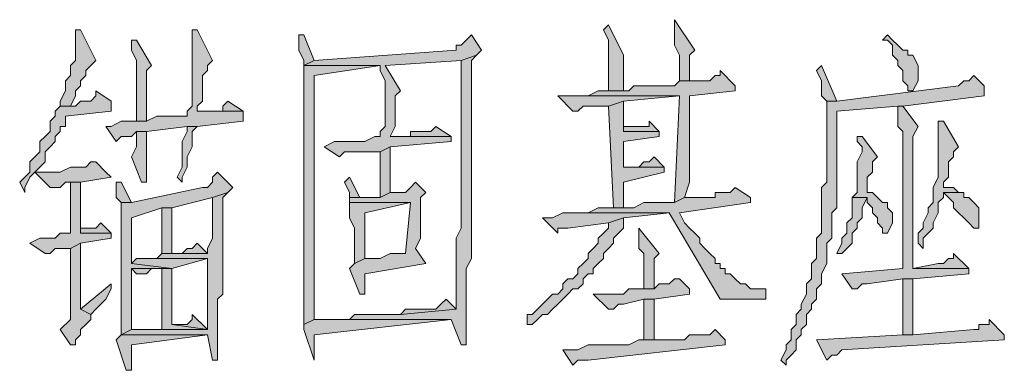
# Model space of a CAD drawing. Extents: x 566443 to 590371, y 3845226 to 3876576.
# Tile 197 of 221: x 586739.75 to 586747.96, y 3853954.33 to 3853957.25. Entities that reach past the tile are written whole.
import ezdxf

# ---------------------------------------------------------------- set-up
doc = ezdxf.new("R2010")
doc.units = 0
doc.layers.add('C00-00-00', color=7, linetype='CONTINUOUS')

msp = doc.modelspace()

# ---------------------------------------------------------------- hatches: boundary and pattern name
at = {"layer": 'C00-00-00'}
h = msp.add_hatch(color=256, dxfattribs=at)
h.dxf.hatch_style = 2
h.paths.add_polyline_path([(586744.6592, 3853957.2043), (586744.6169, 3853957.1619), (586744.6592, 3853957.0773), (586744.6592, 3853956.6539), (586744.7862, 3853956.6539), (586744.7862, 3853956.9503)])
h = msp.add_hatch(color=256, dxfattribs=at)
h.dxf.hatch_style = 2
h.paths.add_polyline_path([(586745.2096, 3853957.2466), (586745.2096, 3853957.0349), (586745.2519, 3853956.9503), (586745.2519, 3853956.7386), (586745.3366, 3853956.7386), (586745.3366, 3853956.9503), (586745.3789, 3853956.9926)])
h = msp.add_hatch(color=256, dxfattribs=at)
h.dxf.hatch_style = 2
h.paths.add_polyline_path([(586740.2142, 3853957.1619), (586740.2142, 3853956.9079), (586740.1719, 3853956.8656), (586740.1719, 3853956.7809), (586740.1296, 3853956.7386), (586740.1296, 3853956.6539), (586740.0872, 3853956.5693), (586740.0872, 3853956.5269), (586740.1719, 3853956.5269), (586740.2142, 3853956.6116), (586740.2142, 3853956.6539), (586740.2566, 3853956.6963), (586740.2566, 3853956.7386), (586740.2989, 3853956.7809), (586740.2989, 3853956.8233), (586740.3412, 3853956.8656), (586740.3836, 3853956.9079), (586740.2566, 3853957.1619)])
h = msp.add_hatch(color=256, dxfattribs=at)
h.dxf.hatch_style = 2
h.paths.add_polyline_path([(586741.2302, 3853957.1619), (586741.1879, 3853957.1619), (586741.1879, 3853957.1196), (586741.1879, 3853956.5269), (586741.1456, 3853956.4846), (586741.1456, 3853956.4423), (586741.1032, 3853956.4423), (586740.8916, 3853956.4423), (586740.8069, 3853956.3999), (586740.6799, 3853956.3999), (586740.5952, 3853956.3999), (586740.5106, 3853956.3576), (586740.4682, 3853956.3576), (586740.5529, 3853956.2306), (586740.5952, 3853956.2729), (586740.6799, 3853956.2729), (586740.7222, 3853956.3153), (586740.8069, 3853956.3153), (586741.1456, 3853956.3576), (586741.2302, 3853956.3576), (586741.6112, 3853956.3999), (586741.6112, 3853956.4846), (586741.2302, 3853956.4846), (586741.2302, 3853956.5269), (586741.2726, 3853956.5693), (586741.2726, 3853956.7809), (586741.3149, 3853956.8233), (586741.3149, 3853956.8656), (586741.3572, 3853956.9079)])
h = msp.add_hatch(color=256, dxfattribs=at)
h.dxf.hatch_style = 2
h.paths.add_polyline_path([(586742.1192, 3853957.1196), (586742.0769, 3853957.1196), (586742.0769, 3853957.0773), (586742.0769, 3853956.9926), (586742.1192, 3853956.9079), (586742.1192, 3853956.8656), (586742.2039, 3853956.9079)])
h = msp.add_hatch(color=256, dxfattribs=at)
h.dxf.hatch_style = 2
h.paths.add_polyline_path([(586743.5162, 3853957.1196), (586743.4739, 3853957.0773), (586743.4316, 3853957.0349), (586743.3892, 3853957.0349), (586743.3892, 3853956.9926), (586742.2039, 3853956.9079), (586742.1192, 3853956.8656), (586742.7542, 3853956.8656), (586742.7542, 3853956.8233), (586742.7966, 3853956.7386), (586742.7966, 3853956.3576), (586742.7542, 3853956.3153), (586742.7542, 3853956.2729), (586742.7119, 3853956.2729), (586742.6272, 3853956.2306), (586742.3732, 3853956.2306), (586742.2886, 3853956.1883), (586742.4156, 3853956.1036), (586742.4579, 3853956.1459), (586742.7542, 3853956.1459), (586742.8389, 3853956.1883), (586743.3469, 3853956.2306), (586743.3469, 3853956.2729), (586742.8389, 3853956.2729), (586742.8812, 3853956.3576), (586742.8812, 3853956.6116), (586742.9236, 3853956.6539), (586742.7966, 3853956.8656), (586743.4316, 3853956.9079), (586743.5586, 3853956.9503), (586743.6009, 3853956.9926)])
h = msp.add_hatch(color=256, dxfattribs=at)
h.dxf.hatch_style = 2
h.paths.add_polyline_path([(586746.9876, 3853957.1196), (586746.9452, 3853957.0773), (586746.9876, 3853957.0773), (586747.0299, 3853957.0349), (586747.0299, 3853956.9503), (586747.0722, 3853956.9079), (586747.0722, 3853956.8656), (586747.1146, 3853956.8233), (586747.1146, 3853956.7386), (586747.1569, 3853956.6963), (586747.1569, 3853956.6539), (586747.1992, 3853956.6539), (586747.2416, 3853956.7386), (586747.2416, 3853956.8656), (586747.1992, 3853956.9503), (586747.1569, 3853956.9503), (586747.1569, 3853956.9926), (586747.1146, 3853956.9926), (586747.0722, 3853957.0349), (586747.0299, 3853957.0773)])
h = msp.add_hatch(color=256, dxfattribs=at)
h.dxf.hatch_style = 2
h.paths.add_polyline_path([(586740.7222, 3853957.0773), (586740.6799, 3853957.0773), (586740.6799, 3853956.9926), (586740.7222, 3853956.9079), (586740.7222, 3853956.3999), (586740.8069, 3853956.3999), (586740.8069, 3853956.8233), (586740.8492, 3853956.8656)])
h = msp.add_hatch(color=256, dxfattribs=at)
h.dxf.hatch_style = 2
h.paths.add_polyline_path([(586743.5586, 3853956.9503), (586743.4316, 3853956.9079), (586743.4316, 3853955.5109), (586743.3892, 3853955.4263), (586743.3892, 3853955.0876), (586743.3892, 3853954.8336), (586742.9236, 3853954.7913), (586742.5426, 3853954.7913), (586742.5002, 3853954.7489), (586742.2462, 3853954.7489), (586743.3469, 3853954.7489), (586743.4316, 3853954.5373), (586743.4739, 3853954.5373), (586743.4739, 3853954.5796), (586743.4739, 3853955.1723), (586743.5162, 3853955.2569), (586743.5162, 3853956.9079)])
h = msp.add_hatch(color=256, dxfattribs=at)
h.dxf.hatch_style = 2
h.paths.add_polyline_path([(586742.1192, 3853956.8656), (586742.1192, 3853955.1299), (586742.1192, 3853955.0453), (586742.1192, 3853954.7066), (586742.2039, 3853954.7489), (586742.2039, 3853956.7809), (586742.7542, 3853956.8656)])
h = msp.add_hatch(color=256, dxfattribs=at)
h.dxf.hatch_style = 2
h.paths.add_polyline_path([(586745.5906, 3853956.8233), (586745.5906, 3853956.7809), (586745.5482, 3853956.7809), (586745.5059, 3853956.7386), (586745.2519, 3853956.7386), (586745.2096, 3853956.6963), (586744.8709, 3853956.6963), (586744.8286, 3853956.6539), (586744.7862, 3853956.6539), (586744.6592, 3853956.6539), (586744.5746, 3853956.6539), (586744.4899, 3853956.6116), (586744.4052, 3853956.6116), (586745.2519, 3853956.6116), (586745.2096, 3853955.7226), (586745.2942, 3853955.7649), (586745.3366, 3853955.8919), (586745.3366, 3853956.6116), (586745.7176, 3853956.6539), (586745.7176, 3853956.6963)])
h = msp.add_hatch(color=256, dxfattribs=at)
h.dxf.hatch_style = 2
h.paths.add_polyline_path([(586746.4372, 3853956.8656), (586746.3949, 3853956.8233), (586746.4372, 3853956.7386), (586746.4372, 3853956.6116), (586746.4796, 3853956.5693), (586746.5642, 3853956.5693)])
h = msp.add_hatch(color=256, dxfattribs=at)
h.dxf.hatch_style = 2
h.paths.add_polyline_path([(586747.7072, 3853956.7809), (586747.6649, 3853956.7386), (586747.6226, 3853956.7386), (586747.5802, 3853956.6963), (586746.5642, 3853956.5693), (586746.4796, 3853956.5693), (586746.4796, 3853956.5269), (586746.4796, 3853955.8919), (586746.4372, 3853955.8496), (586746.4372, 3853955.4686), (586746.3949, 3853955.4263), (586746.3949, 3853955.2569), (586746.3526, 3853955.2146), (586746.3526, 3853955.0876), (586746.3102, 3853955.0453), (586746.3102, 3853954.9606), (586746.2679, 3853954.8759), (586746.2679, 3853954.8336), (586746.2256, 3853954.7913), (586746.2256, 3853954.7066), (586746.1832, 3853954.6643), (586746.1832, 3853954.5796), (586746.1409, 3853954.5373), (586746.1409, 3853954.4949), (586746.0986, 3853954.4103), (586746.1409, 3853954.3679), (586746.1409, 3853954.4103), (586746.1832, 3853954.4526), (586746.2256, 3853954.4949), (586746.2256, 3853954.5796), (586746.2679, 3853954.6219), (586746.2679, 3853954.6643), (586746.3102, 3853954.7066), (586746.3102, 3853954.7913), (586746.3526, 3853954.8336), (586746.3526, 3853954.8759), (586746.3949, 3853954.9183), (586746.3949, 3853955.0029), (586746.4372, 3853955.0453), (586746.4372, 3853955.1299), (586746.4796, 3853955.2146), (586746.4796, 3853955.3839), (586746.5219, 3853955.4263), (586746.5219, 3853955.6379), (586746.5642, 3853955.6803), (586746.5642, 3853956.4846), (586747.0722, 3853956.5269), (586747.1146, 3853956.5269), (586747.7919, 3853956.6116), (586747.7919, 3853956.6963)])
h = msp.add_hatch(color=256, dxfattribs=at)
h.dxf.hatch_style = 2
h.paths.add_polyline_path([(586740.3836, 3853956.6539), (586740.3836, 3853956.6116), (586740.3412, 3853956.5693), (586740.2566, 3853956.5693), (586740.2142, 3853956.5269), (586740.0872, 3853956.5269), (586740.0449, 3853956.4846), (586740.0449, 3853956.4423), (586740.0026, 3853956.3999), (586740.0026, 3853956.3153), (586739.9602, 3853956.2729), (586739.9179, 3853956.2306), (586739.9179, 3853956.1459), (586739.8756, 3853956.1036), (586739.8332, 3853956.0613), (586739.8332, 3853955.9766), (586739.7909, 3853955.9343), (586739.7486, 3853955.8919), (586739.7909, 3853955.8073), (586739.7909, 3853955.8496), (586739.8332, 3853955.9343), (586739.8756, 3853955.9766), (586739.9179, 3853956.0189), (586739.9602, 3853956.0613), (586739.9602, 3853956.1459), (586740.0026, 3853956.1883), (586740.0449, 3853956.2306), (586740.0449, 3853956.2729), (586740.0872, 3853956.3153), (586740.0872, 3853956.3576), (586740.1296, 3853956.3576), (586740.1296, 3853956.4423), (586740.5106, 3853956.4846), (586740.5106, 3853956.5693)])
h = msp.add_hatch(color=256, dxfattribs=at)
h.dxf.hatch_style = 2
h.paths.add_polyline_path([(586741.4842, 3853956.5693), (586741.4419, 3853956.5269), (586741.4419, 3853956.4846), (586741.3996, 3853956.4846), (586741.2302, 3853956.4846), (586741.6112, 3853956.4846)])
h = msp.add_hatch(color=256, dxfattribs=at)
h.dxf.hatch_style = 2
h.paths.add_polyline_path([(586744.4052, 3853956.6116), (586744.2359, 3853956.6116), (586744.3629, 3853956.4846), (586744.4052, 3853956.4846), (586744.4476, 3853956.5269), (586744.6592, 3853956.5269), (586744.7862, 3853956.5693), (586745.2519, 3853956.6116)])
h = msp.add_hatch(color=256, dxfattribs=at)
h.dxf.hatch_style = 2
h.paths.add_polyline_path([(586744.7862, 3853956.5693), (586744.6592, 3853956.5269), (586744.7016, 3853955.6803), (586744.7862, 3853955.6803), (586744.7862, 3853955.7226), (586744.7862, 3853955.8919), (586745.1249, 3853955.9766), (586745.1249, 3853956.0189), (586744.7862, 3853956.0189), (586744.7862, 3853956.2306), (586745.0826, 3853956.2729), (586745.0826, 3853956.3153), (586744.7862, 3853956.3153)])
h = msp.add_hatch(color=256, dxfattribs=at)
h.dxf.hatch_style = 2
h.paths.add_polyline_path([(586747.1146, 3853956.5269), (586747.0722, 3853956.5269), (586747.0722, 3853956.4846), (586747.0722, 3853956.3576), (586747.1146, 3853956.3153), (586747.1146, 3853955.1723), (586746.6066, 3853955.1299), (586746.6912, 3853955.0029), (586746.7336, 3853955.0029), (586746.7759, 3853955.0453), (586746.8182, 3853955.0453), (586747.1146, 3853955.0876), (586747.1992, 3853955.0876), (586747.6649, 3853955.1299), (586747.6649, 3853955.1723), (586747.1992, 3853955.1723), (586747.1992, 3853955.6379), (586747.1992, 3853955.7226), (586747.1992, 3853956.2729), (586747.2416, 3853956.3576)])
h = msp.add_hatch(color=256, dxfattribs=at)
h.dxf.hatch_style = 2
h.paths.add_polyline_path([(586744.9979, 3853956.3999), (586744.9979, 3853956.3576), (586744.9556, 3853956.3576), (586744.7862, 3853956.3576), (586744.7862, 3853956.3153), (586745.0826, 3853956.3153)])
h = msp.add_hatch(color=256, dxfattribs=at)
h.dxf.hatch_style = 2
h.paths.add_polyline_path([(586747.4532, 3853956.3999), (586747.4109, 3853956.3999), (586747.4109, 3853956.3153), (586747.4109, 3853955.9343), (586747.3686, 3853955.8496), (586747.3686, 3853955.7226), (586747.3262, 3853955.6803), (586747.3262, 3853955.6379), (586747.2839, 3853955.5533), (586747.2839, 3853955.5109), (586747.2416, 3853955.4686), (586747.2416, 3853955.3839), (586747.2839, 3853955.3416), (586747.2839, 3853955.4263), (586747.3262, 3853955.4686), (586747.3686, 3853955.5109), (586747.3686, 3853955.5533), (586747.4109, 3853955.6379), (586747.4109, 3853955.7226), (586747.4532, 3853955.7649), (586747.4532, 3853955.8073), (586747.5802, 3853955.8073), (586747.5379, 3853955.8496), (586747.4532, 3853955.8496), (586747.4532, 3853955.8919), (586747.4956, 3853955.9343), (586747.4956, 3853956.0613), (586747.5379, 3853956.1036), (586747.5379, 3853956.1459), (586747.5802, 3853956.1883)])
h = msp.add_hatch(color=256, dxfattribs=at)
h.dxf.hatch_style = 2
h.paths.add_polyline_path([(586740.8069, 3853956.3153), (586740.7222, 3853956.3153), (586740.7222, 3853956.2729), (586740.7222, 3853956.1883), (586740.6799, 3853956.1036), (586740.7646, 3853955.8919), (586740.8069, 3853955.8919), (586740.8069, 3853955.9766)])
h = msp.add_hatch(color=256, dxfattribs=at)
h.dxf.hatch_style = 2
h.paths.add_polyline_path([(586741.2302, 3853956.3576), (586741.1456, 3853956.3576), (586741.1456, 3853956.3153), (586741.1032, 3853956.2306), (586741.1032, 3853956.0189), (586741.0609, 3853955.9343), (586741.1032, 3853955.8919), (586741.1032, 3853955.9343), (586741.1456, 3853956.0189), (586741.1456, 3853956.1036), (586741.1879, 3853956.1883), (586741.1879, 3853956.3153)])
h = msp.add_hatch(color=256, dxfattribs=at)
h.dxf.hatch_style = 2
h.paths.add_polyline_path([(586743.2199, 3853956.3576), (586743.1776, 3853956.3153), (586743.0082, 3853956.3153), (586743.0082, 3853956.2729), (586742.8389, 3853956.2729), (586743.3469, 3853956.2729)])
h = msp.add_hatch(color=256, dxfattribs=at)
h.dxf.hatch_style = 2
h.paths.add_polyline_path([(586746.7759, 3853956.2729), (586746.7336, 3853956.2729), (586746.7336, 3853956.2306), (586746.7759, 3853956.1883), (586746.7759, 3853956.1459), (586746.7336, 3853956.0613), (586746.7336, 3853955.8073), (586746.6912, 3853955.7649), (586746.8182, 3853955.7649), (586746.8182, 3853955.7226), (586746.8606, 3853955.6803), (586746.8606, 3853955.6379), (586746.9029, 3853955.5956), (586746.9029, 3853955.5533), (586746.9452, 3853955.5109), (586746.9452, 3853955.4686), (586746.9876, 3853955.4686), (586747.0299, 3853955.5533), (586747.0299, 3853955.6379), (586746.9876, 3853955.6803), (586746.9876, 3853955.7226), (586746.9452, 3853955.7226), (586746.9029, 3853955.7649), (586746.8606, 3853955.8073), (586746.8182, 3853955.8073), (586746.8182, 3853955.8919), (586746.8182, 3853955.9343), (586746.8606, 3853955.9766), (586746.8606, 3853956.0613), (586746.9029, 3853956.1036)])
h = msp.add_hatch(color=256, dxfattribs=at)
h.dxf.hatch_style = 2
h.paths.add_polyline_path([(586742.8389, 3853956.1883), (586742.7542, 3853956.1459), (586742.7542, 3853955.7649), (586742.8389, 3853955.8073)])
h = msp.add_hatch(color=256, dxfattribs=at)
h.dxf.hatch_style = 2
h.paths.add_polyline_path([(586740.3836, 3853956.0613), (586740.3412, 3853956.0613), (586740.2989, 3853956.0189), (586740.1719, 3853956.0189), (586740.0872, 3853955.9766), (586739.8756, 3853955.9766), (586740.0026, 3853955.8496), (586740.0872, 3853955.8496), (586740.1296, 3853955.8919), (586740.2566, 3853955.8919), (586740.5106, 3853955.9343), (586740.4682, 3853955.9766)])
h = msp.add_hatch(color=256, dxfattribs=at)
h.dxf.hatch_style = 2
h.paths.add_polyline_path([(586745.0402, 3853956.1036), (586744.9979, 3853956.0613), (586744.9556, 3853956.0613), (586744.9132, 3853956.0189), (586744.7862, 3853956.0189), (586745.1249, 3853956.0189)])
h = msp.add_hatch(color=256, dxfattribs=at)
h.dxf.hatch_style = 2
h.paths.add_polyline_path([(586741.3996, 3853955.9766), (586741.3572, 3853955.9343), (586741.3572, 3853955.8919), (586741.3149, 3853955.8496), (586741.2726, 3853955.8496), (586740.6799, 3853955.7226), (586740.5952, 3853955.7226), (586740.5952, 3853955.6803), (586740.5952, 3853954.6643), (586740.5952, 3853954.6219), (586740.6799, 3853954.6643), (586740.6799, 3853955.1723), (586740.9339, 3853955.1723), (586741.0186, 3853955.1723), (586740.6799, 3853955.2146), (586740.6799, 3853955.5956), (586740.9339, 3853955.6803), (586741.0186, 3853955.6803), (586741.3572, 3853955.7649), (586741.4842, 3853955.8073), (586741.5266, 3853955.8496)])
h = msp.add_hatch(color=256, dxfattribs=at)
h.dxf.hatch_style = 2
h.paths.add_polyline_path([(586740.2566, 3853955.8919), (586740.1719, 3853955.8919), (586740.1719, 3853955.4686), (586740.0872, 3853955.4686), (586740.0449, 3853955.4263), (586739.9179, 3853955.4263), (586739.8332, 3853955.3839), (586739.9602, 3853955.2993), (586740.0026, 3853955.2993), (586740.0449, 3853955.3416), (586740.1719, 3853955.3416), (586740.2566, 3853955.3839), (586740.5106, 3853955.4263), (586740.5106, 3853955.4686), (586740.2566, 3853955.4686)])
h = msp.add_hatch(color=256, dxfattribs=at)
h.dxf.hatch_style = 2
h.paths.add_polyline_path([(586740.5952, 3853955.8919), (586740.5529, 3853955.8919), (586740.5529, 3853955.8496), (586740.5529, 3853955.7649), (586740.5952, 3853955.7226), (586740.6799, 3853955.7226)])
h = msp.add_hatch(color=256, dxfattribs=at)
h.dxf.hatch_style = 2
h.paths.add_polyline_path([(586742.5002, 3853955.9343), (586742.4579, 3853955.8919), (586742.5002, 3853955.8073), (586742.5002, 3853955.7649), (586742.5849, 3853955.7649)])
h = msp.add_hatch(color=256, dxfattribs=at)
h.dxf.hatch_style = 2
h.paths.add_polyline_path([(586743.0506, 3853955.8919), (586743.0082, 3853955.8496), (586742.9659, 3853955.8073), (586742.8389, 3853955.8073), (586742.7542, 3853955.7649), (586742.5002, 3853955.7649), (586742.5002, 3853955.7226), (586743.0082, 3853955.7226), (586742.9659, 3853955.2993), (586742.8389, 3853955.2993), (586742.7542, 3853955.2569), (586742.6272, 3853955.2569), (586742.5426, 3853955.2146), (586742.5002, 3853955.1723), (586742.5849, 3853954.9606), (586742.6272, 3853954.9606), (586742.6272, 3853955.0029), (586742.6272, 3853955.0453), (586742.6272, 3853955.1299), (586743.1352, 3853955.2146), (586743.0506, 3853955.3416), (586743.0929, 3853955.4263), (586743.0929, 3853955.7649), (586743.1352, 3853955.8073)])
h = msp.add_hatch(color=256, dxfattribs=at)
h.dxf.hatch_style = 2
h.paths.add_polyline_path([(586741.4842, 3853955.8073), (586741.3572, 3853955.7649), (586741.3572, 3853955.4263), (586741.3149, 3853955.3416), (586741.3149, 3853955.2993), (586740.9339, 3853955.2993), (586740.8916, 3853955.2569), (586740.7646, 3853955.2569), (586741.3149, 3853955.2569), (586741.3149, 3853954.6643), (586740.9339, 3853954.6643), (586740.6799, 3853954.6643), (586740.5952, 3853954.6219), (586741.3149, 3853954.6219), (586741.3572, 3853954.4103), (586741.3996, 3853954.4103), (586741.3996, 3853954.4526), (586741.3996, 3853954.9183), (586741.4419, 3853954.9606), (586741.4419, 3853955.7649)])
h = msp.add_hatch(color=256, dxfattribs=at)
h.dxf.hatch_style = 2
h.paths.add_polyline_path([(586745.7176, 3853955.8496), (586745.6752, 3853955.8073), (586745.5482, 3853955.8073), (586745.5482, 3853955.7649), (586745.2942, 3853955.7649), (586745.2096, 3853955.7226), (586745.0402, 3853955.7226), (586744.9979, 3853955.7226), (586744.9556, 3853955.7226), (586744.8709, 3853955.6803), (586744.5746, 3853955.6803), (586744.4899, 3853955.6379), (586744.3629, 3853955.6379), (586745.1672, 3853955.6379), (586745.5906, 3853954.9183), (586745.9716, 3853954.9183), (586745.9716, 3853955.0029), (586745.8446, 3853955.0029), (586745.8022, 3853955.0453), (586745.7599, 3853955.0453), (586745.7176, 3853955.0876), (586745.6752, 3853955.1299), (586745.6329, 3853955.1299), (586745.6329, 3853955.1723), (586745.5906, 3853955.1723), (586745.5906, 3853955.2146), (586745.5482, 3853955.2146), (586745.5482, 3853955.2569), (586745.5059, 3853955.2993), (586745.4636, 3853955.3416), (586745.4212, 3853955.3839), (586745.4212, 3853955.4263), (586745.3789, 3853955.4686), (586745.3366, 3853955.5109), (586745.2942, 3853955.5533), (586745.2519, 3853955.6379), (586745.8446, 3853955.7226), (586745.8446, 3853955.7649)])
h = msp.add_hatch(color=256, dxfattribs=at)
h.dxf.hatch_style = 2
h.paths.add_polyline_path([(586747.5802, 3853955.8073), (586747.4532, 3853955.8073), (586747.4956, 3853955.7649), (586747.5379, 3853955.7226), (586747.5379, 3853955.6803), (586747.5802, 3853955.6379), (586747.6226, 3853955.5956), (586747.6649, 3853955.5533), (586747.7072, 3853955.5109), (586747.7496, 3853955.5109), (586747.7496, 3853955.5956), (586747.7496, 3853955.6803), (586747.7072, 3853955.7226), (586747.6649, 3853955.7649), (586747.6226, 3853955.7649), (586747.6226, 3853955.8073)])
h = msp.add_hatch(color=256, dxfattribs=at)
h.dxf.hatch_style = 2
h.paths.add_polyline_path([(586742.5002, 3853955.7226), (586742.5002, 3853955.5956), (586742.5426, 3853955.5109), (586742.5426, 3853955.2146), (586742.6272, 3853955.2569), (586742.6272, 3853955.6379), (586743.0082, 3853955.7226)])
h = msp.add_hatch(color=256, dxfattribs=at)
h.dxf.hatch_style = 2
h.paths.add_polyline_path([(586746.6912, 3853955.7649), (586746.6912, 3853955.5956), (586746.6489, 3853955.5533), (586746.6489, 3853955.4686), (586746.6066, 3853955.4263), (586746.6066, 3853955.3839), (586746.5642, 3853955.2993), (586746.6066, 3853955.2993), (586746.6489, 3853955.3416), (586746.6912, 3853955.3839), (586746.6912, 3853955.4686), (586746.7336, 3853955.5109), (586746.7336, 3853955.5533), (586746.7759, 3853955.5956), (586746.7759, 3853955.6803), (586746.8182, 3853955.7649)])
h = msp.add_hatch(color=256, dxfattribs=at)
h.dxf.hatch_style = 2
h.paths.add_polyline_path([(586741.0186, 3853955.6803), (586740.9339, 3853955.6803), (586740.9339, 3853955.2993), (586741.3149, 3853955.2993), (586741.0186, 3853955.2993)])
h = msp.add_hatch(color=256, dxfattribs=at)
h.dxf.hatch_style = 2
h.paths.add_polyline_path([(586744.7862, 3853955.5956), (586744.6592, 3853955.5533), (586744.6592, 3853955.5109), (586744.6169, 3853955.4686), (586744.5746, 3853955.4263), (586744.5746, 3853955.3839), (586744.5322, 3853955.3416), (586744.4899, 3853955.2993), (586744.4899, 3853955.2569), (586744.4476, 3853955.2146), (586744.4052, 3853955.1723), (586744.4052, 3853955.1299), (586744.3629, 3853955.0876), (586744.3206, 3853955.0876), (586744.2782, 3853955.0453), (586744.2782, 3853955.0029), (586744.2359, 3853954.9606), (586744.1936, 3853954.9606), (586744.1512, 3853954.9183), (586744.1089, 3853954.8759), (586744.0666, 3853954.8336), (586744.0242, 3853954.7913), (586743.9819, 3853954.7913), (586743.9819, 3853954.7066), (586744.0242, 3853954.7066), (586744.0666, 3853954.7489), (586744.1089, 3853954.7913), (586744.1512, 3853954.7913), (586744.1936, 3853954.8336), (586744.2359, 3853954.8759), (586744.2782, 3853954.9183), (586744.3206, 3853954.9606), (586744.3629, 3853955.0029), (586744.4052, 3853955.0029), (586744.4476, 3853955.0453), (586744.4476, 3853955.0876), (586744.4899, 3853955.1299), (586744.5322, 3853955.1299), (586744.5322, 3853955.1723), (586744.5746, 3853955.2146), (586744.6169, 3853955.2569), (586744.6169, 3853955.2993), (586744.6592, 3853955.3416), (586744.7016, 3853955.3839), (586744.7016, 3853955.4263), (586744.7439, 3853955.4686), (586744.7862, 3853955.5109)])
h = msp.add_hatch(color=256, dxfattribs=at)
h.dxf.hatch_style = 2
h.paths.add_polyline_path([(586744.3629, 3853955.6379), (586744.2782, 3853955.6379), (586744.1936, 3853955.5956), (586744.1089, 3853955.5956), (586744.2359, 3853955.4686), (586744.2359, 3853955.5109), (586744.2782, 3853955.5109), (586744.3206, 3853955.5109), (586744.6592, 3853955.5533), (586744.7862, 3853955.5956), (586745.1672, 3853955.6379)])
h = msp.add_hatch(color=256, dxfattribs=at)
h.dxf.hatch_style = 2
h.paths.add_polyline_path([(586740.4259, 3853955.5533), (586740.3836, 3853955.5109), (586740.2566, 3853955.5109), (586740.2566, 3853955.4686), (586740.5106, 3853955.4686)])
h = msp.add_hatch(color=256, dxfattribs=at)
h.dxf.hatch_style = 2
h.paths.add_polyline_path([(586744.9132, 3853955.5109), (586744.9132, 3853955.3416), (586744.9556, 3853955.2993), (586744.9556, 3853955.0029), (586745.0402, 3853955.0029), (586745.0402, 3853955.2569), (586745.0826, 3853955.2993)])
h = msp.add_hatch(color=256, dxfattribs=at)
h.dxf.hatch_style = 2
h.paths.add_polyline_path([(586740.2566, 3853955.3839), (586740.1719, 3853955.3416), (586740.1719, 3853954.7489), (586740.0872, 3853954.6643), (586740.1719, 3853954.5373), (586740.2142, 3853954.5373), (586740.2142, 3853954.5796), (586740.2566, 3853954.6219), (586740.2566, 3853954.6643), (586740.2989, 3853954.7066), (586740.3412, 3853954.7489), (586740.3412, 3853954.7913), (586740.2566, 3853954.8336)])
h = msp.add_hatch(color=256, dxfattribs=at)
h.dxf.hatch_style = 2
h.paths.add_polyline_path([(586741.2302, 3853955.3839), (586741.1879, 3853955.3416), (586741.1456, 3853955.3416), (586741.1032, 3853955.2993), (586741.0186, 3853955.2993), (586741.3149, 3853955.2993)])
h = msp.add_hatch(color=256, dxfattribs=at)
h.dxf.hatch_style = 2
h.paths.add_polyline_path([(586740.7646, 3853955.2569), (586740.7222, 3853955.2569), (586740.6799, 3853955.2146), (586741.0186, 3853955.1723), (586741.3149, 3853955.2569)])
h = msp.add_hatch(color=256, dxfattribs=at)
h.dxf.hatch_style = 2
h.paths.add_polyline_path([(586747.5379, 3853955.2993), (586747.5379, 3853955.2569), (586747.4956, 3853955.2569), (586747.4532, 3853955.2146), (586747.4109, 3853955.2146), (586747.1992, 3853955.1723), (586747.6649, 3853955.1723)])
h = msp.add_hatch(color=256, dxfattribs=at)
h.dxf.hatch_style = 2
h.paths.add_polyline_path([(586740.9339, 3853955.1723), (586740.6799, 3853955.1723), (586740.7222, 3853955.1299), (586740.8069, 3853955.1299), (586740.8492, 3853955.1723)])
h = msp.add_hatch(color=256, dxfattribs=at)
h.dxf.hatch_style = 2
h.paths.add_polyline_path([(586741.0186, 3853955.1723), (586740.9339, 3853955.1723), (586740.9339, 3853954.6643), (586741.3149, 3853954.6643), (586741.0186, 3853954.7066)])
h = msp.add_hatch(color=256, dxfattribs=at)
h.dxf.hatch_style = 2
h.paths.add_polyline_path([(586745.2519, 3853955.0876), (586745.2096, 3853955.0876), (586745.1672, 3853955.0453), (586745.0826, 3853955.0453), (586745.0402, 3853955.0029), (586744.8286, 3853955.0029), (586744.7862, 3853954.9606), (586744.5322, 3853954.9606), (586744.6592, 3853954.8336), (586744.7016, 3853954.8336), (586744.7439, 3853954.8759), (586744.7862, 3853954.8759), (586744.9556, 3853954.9183), (586745.0402, 3853954.9183), (586745.3366, 3853954.9606), (586745.3366, 3853955.0029)])
h = msp.add_hatch(color=256, dxfattribs=at)
h.dxf.hatch_style = 2
h.paths.add_polyline_path([(586747.1992, 3853955.0876), (586747.1146, 3853955.0876), (586747.1146, 3853954.6219), (586747.1992, 3853954.6219), (586747.1992, 3853954.7489)])
h = msp.add_hatch(color=256, dxfattribs=at)
h.dxf.hatch_style = 2
h.paths.add_polyline_path([(586740.5106, 3853955.0453), (586740.2566, 3853954.8336), (586740.3412, 3853954.7913), (586740.3836, 3853954.8336), (586740.4259, 3853954.8759), (586740.4682, 3853954.9183), (586740.5106, 3853955.0029)])
h = msp.add_hatch(color=256, dxfattribs=at)
h.dxf.hatch_style = 2
h.paths.add_polyline_path([(586743.3046, 3853954.9183), (586743.2622, 3853954.8759), (586743.2199, 3853954.8336), (586742.9659, 3853954.8336), (586742.9236, 3853954.7913), (586743.3892, 3853954.8336)])
h = msp.add_hatch(color=256, dxfattribs=at)
h.dxf.hatch_style = 2
h.paths.add_polyline_path([(586745.0402, 3853954.9183), (586744.9556, 3853954.9183), (586744.9556, 3853954.5796), (586745.0402, 3853954.5796), (586745.0402, 3853954.7066)])
h = msp.add_hatch(color=256, dxfattribs=at)
h.dxf.hatch_style = 2
h.paths.add_polyline_path([(586741.1879, 3853954.7913), (586741.1879, 3853954.7489), (586741.1456, 3853954.7066), (586741.0186, 3853954.7066), (586741.3149, 3853954.6643)])
h = msp.add_hatch(color=256, dxfattribs=at)
h.dxf.hatch_style = 2
h.paths.add_polyline_path([(586742.2462, 3853954.7489), (586742.2039, 3853954.7489), (586742.1192, 3853954.7066), (586742.1192, 3853954.6643), (586742.2039, 3853954.4103), (586742.2039, 3853954.6219), (586743.3469, 3853954.7489)])
h = msp.add_hatch(color=256, dxfattribs=at)
h.dxf.hatch_style = 2
h.paths.add_polyline_path([(586747.8342, 3853954.7489), (586747.8342, 3853954.7066), (586747.7496, 3853954.7066), (586747.7496, 3853954.6643), (586747.7072, 3853954.6643), (586747.1992, 3853954.6219), (586747.1146, 3853954.6219), (586746.3949, 3853954.5796), (586746.4796, 3853954.4103), (586746.5219, 3853954.4526), (586746.5642, 3853954.4526), (586746.6066, 3853954.4949), (586747.9612, 3853954.5796), (586747.9612, 3853954.6219)])
h = msp.add_hatch(color=256, dxfattribs=at)
h.dxf.hatch_style = 2
h.paths.add_polyline_path([(586745.5482, 3853954.6643), (586745.5059, 3853954.6219), (586745.3366, 3853954.6219), (586745.2942, 3853954.5796), (586744.9132, 3853954.5796), (586744.8286, 3853954.5373), (586744.7016, 3853954.5373), (586744.6592, 3853954.5373), (586744.4899, 3853954.5373), (586744.4052, 3853954.4949), (586744.2782, 3853954.4949), (586744.3629, 3853954.3679), (586744.4052, 3853954.4103), (586744.4899, 3853954.4103), (586745.6329, 3853954.5373), (586745.6329, 3853954.5796)])
h = msp.add_hatch(color=256, dxfattribs=at)
h.dxf.hatch_style = 2
h.paths.add_polyline_path([(586740.5952, 3853954.6219), (586740.5529, 3853954.5796), (586740.6376, 3853954.3256), (586740.6799, 3853954.3256), (586740.6799, 3853954.3679), (586740.6799, 3853954.5373), (586741.3149, 3853954.6219)])

# ---------------------------------------------------------------- linework, layer by layer
at = {"layer": 'C00-00-00', "lineweight": 0}
for points in [[(586744.6592, 3853957.2043), (586744.6169, 3853957.1619), (586744.6592, 3853957.0773), (586744.6592, 3853956.6539), (586744.7862, 3853956.6539), (586744.7862, 3853956.9503)], [(586745.2096, 3853957.2466), (586745.2096, 3853957.0349), (586745.2519, 3853956.9503), (586745.2519, 3853956.7386), (586745.3366, 3853956.7386), (586745.3366, 3853956.9503), (586745.3789, 3853956.9926)], [(586740.2142, 3853957.1619), (586740.2142, 3853956.9079), (586740.1719, 3853956.8656), (586740.1719, 3853956.7809), (586740.1296, 3853956.7386), (586740.1296, 3853956.6539), (586740.0872, 3853956.5693), (586740.0872, 3853956.5269), (586740.1719, 3853956.5269), (586740.2142, 3853956.6116), (586740.2142, 3853956.6539), (586740.2566, 3853956.6963), (586740.2566, 3853956.7386), (586740.2989, 3853956.7809), (586740.2989, 3853956.8233), (586740.3412, 3853956.8656), (586740.3836, 3853956.9079), (586740.2566, 3853957.1619)], [(586741.2302, 3853957.1619), (586741.1879, 3853957.1619), (586741.1879, 3853957.1196), (586741.1879, 3853956.5269), (586741.1456, 3853956.4846), (586741.1456, 3853956.4423), (586741.1032, 3853956.4423), (586740.8916, 3853956.4423), (586740.8069, 3853956.3999), (586740.6799, 3853956.3999), (586740.5952, 3853956.3999), (586740.5106, 3853956.3576), (586740.4682, 3853956.3576), (586740.5529, 3853956.2306), (586740.5952, 3853956.2729), (586740.6799, 3853956.2729), (586740.7222, 3853956.3153), (586740.8069, 3853956.3153), (586741.1456, 3853956.3576), (586741.2302, 3853956.3576), (586741.6112, 3853956.3999), (586741.6112, 3853956.4846), (586741.2302, 3853956.4846), (586741.2302, 3853956.5269), (586741.2726, 3853956.5693), (586741.2726, 3853956.7809), (586741.3149, 3853956.8233), (586741.3149, 3853956.8656), (586741.3572, 3853956.9079)], [(586742.1192, 3853957.1196), (586742.0769, 3853957.1196), (586742.0769, 3853957.0773), (586742.0769, 3853956.9926), (586742.1192, 3853956.9079), (586742.1192, 3853956.8656), (586742.2039, 3853956.9079)], [(586743.5162, 3853957.1196), (586743.4739, 3853957.0773), (586743.4316, 3853957.0349), (586743.3892, 3853957.0349), (586743.3892, 3853956.9926), (586742.2039, 3853956.9079), (586742.1192, 3853956.8656), (586742.7542, 3853956.8656), (586742.7542, 3853956.8233), (586742.7966, 3853956.7386), (586742.7966, 3853956.3576), (586742.7542, 3853956.3153), (586742.7542, 3853956.2729), (586742.7119, 3853956.2729), (586742.6272, 3853956.2306), (586742.3732, 3853956.2306), (586742.2886, 3853956.1883), (586742.4156, 3853956.1036), (586742.4579, 3853956.1459), (586742.7542, 3853956.1459), (586742.8389, 3853956.1883), (586743.3469, 3853956.2306), (586743.3469, 3853956.2729), (586742.8389, 3853956.2729), (586742.8812, 3853956.3576), (586742.8812, 3853956.6116), (586742.9236, 3853956.6539), (586742.7966, 3853956.8656), (586743.4316, 3853956.9079), (586743.5586, 3853956.9503), (586743.6009, 3853956.9926)], [(586746.9876, 3853957.1196), (586746.9452, 3853957.0773), (586746.9876, 3853957.0773), (586747.0299, 3853957.0349), (586747.0299, 3853956.9503), (586747.0722, 3853956.9079), (586747.0722, 3853956.8656), (586747.1146, 3853956.8233), (586747.1146, 3853956.7386), (586747.1569, 3853956.6963), (586747.1569, 3853956.6539), (586747.1992, 3853956.6539), (586747.2416, 3853956.7386), (586747.2416, 3853956.8656), (586747.1992, 3853956.9503), (586747.1569, 3853956.9503), (586747.1569, 3853956.9926), (586747.1146, 3853956.9926), (586747.0722, 3853957.0349), (586747.0299, 3853957.0773)], [(586740.7222, 3853957.0773), (586740.6799, 3853957.0773), (586740.6799, 3853956.9926), (586740.7222, 3853956.9079), (586740.7222, 3853956.3999), (586740.8069, 3853956.3999), (586740.8069, 3853956.8233), (586740.8492, 3853956.8656)], [(586743.5586, 3853956.9503), (586743.4316, 3853956.9079), (586743.4316, 3853955.5109), (586743.3892, 3853955.4263), (586743.3892, 3853955.0876), (586743.3892, 3853954.8336), (586742.9236, 3853954.7913), (586742.5426, 3853954.7913), (586742.5002, 3853954.7489), (586742.2462, 3853954.7489), (586743.3469, 3853954.7489), (586743.4316, 3853954.5373), (586743.4739, 3853954.5373), (586743.4739, 3853954.5796), (586743.4739, 3853955.1723), (586743.5162, 3853955.2569), (586743.5162, 3853956.9079)], [(586742.1192, 3853956.8656), (586742.1192, 3853955.1299), (586742.1192, 3853955.0453), (586742.1192, 3853954.7066), (586742.2039, 3853954.7489), (586742.2039, 3853956.7809), (586742.7542, 3853956.8656)], [(586745.5906, 3853956.8233), (586745.5906, 3853956.7809), (586745.5482, 3853956.7809), (586745.5059, 3853956.7386), (586745.2519, 3853956.7386), (586745.2096, 3853956.6963), (586744.8709, 3853956.6963), (586744.8286, 3853956.6539), (586744.7862, 3853956.6539), (586744.6592, 3853956.6539), (586744.5746, 3853956.6539), (586744.4899, 3853956.6116), (586744.4052, 3853956.6116), (586745.2519, 3853956.6116), (586745.2096, 3853955.7226), (586745.2942, 3853955.7649), (586745.3366, 3853955.8919), (586745.3366, 3853956.6116), (586745.7176, 3853956.6539), (586745.7176, 3853956.6963)], [(586746.4372, 3853956.8656), (586746.3949, 3853956.8233), (586746.4372, 3853956.7386), (586746.4372, 3853956.6116), (586746.4796, 3853956.5693), (586746.5642, 3853956.5693)], [(586747.7072, 3853956.7809), (586747.6649, 3853956.7386), (586747.6226, 3853956.7386), (586747.5802, 3853956.6963), (586746.5642, 3853956.5693), (586746.4796, 3853956.5693), (586746.4796, 3853956.5269), (586746.4796, 3853955.8919), (586746.4372, 3853955.8496), (586746.4372, 3853955.4686), (586746.3949, 3853955.4263), (586746.3949, 3853955.2569), (586746.3526, 3853955.2146), (586746.3526, 3853955.0876), (586746.3102, 3853955.0453), (586746.3102, 3853954.9606), (586746.2679, 3853954.8759), (586746.2679, 3853954.8336), (586746.2256, 3853954.7913), (586746.2256, 3853954.7066), (586746.1832, 3853954.6643), (586746.1832, 3853954.5796), (586746.1409, 3853954.5373), (586746.1409, 3853954.4949), (586746.0986, 3853954.4103), (586746.1409, 3853954.3679), (586746.1409, 3853954.4103), (586746.1832, 3853954.4526), (586746.2256, 3853954.4949), (586746.2256, 3853954.5796), (586746.2679, 3853954.6219), (586746.2679, 3853954.6643), (586746.3102, 3853954.7066), (586746.3102, 3853954.7913), (586746.3526, 3853954.8336), (586746.3526, 3853954.8759), (586746.3949, 3853954.9183), (586746.3949, 3853955.0029), (586746.4372, 3853955.0453), (586746.4372, 3853955.1299), (586746.4796, 3853955.2146), (586746.4796, 3853955.3839), (586746.5219, 3853955.4263), (586746.5219, 3853955.6379), (586746.5642, 3853955.6803), (586746.5642, 3853956.4846), (586747.0722, 3853956.5269), (586747.1146, 3853956.5269), (586747.7919, 3853956.6116), (586747.7919, 3853956.6963)], [(586740.3836, 3853956.6539), (586740.3836, 3853956.6116), (586740.3412, 3853956.5693), (586740.2566, 3853956.5693), (586740.2142, 3853956.5269), (586740.0872, 3853956.5269), (586740.0449, 3853956.4846), (586740.0449, 3853956.4423), (586740.0026, 3853956.3999), (586740.0026, 3853956.3153), (586739.9602, 3853956.2729), (586739.9179, 3853956.2306), (586739.9179, 3853956.1459), (586739.8756, 3853956.1036), (586739.8332, 3853956.0613), (586739.8332, 3853955.9766), (586739.7909, 3853955.9343), (586739.7486, 3853955.8919), (586739.7909, 3853955.8073), (586739.7909, 3853955.8496), (586739.8332, 3853955.9343), (586739.8756, 3853955.9766), (586739.9179, 3853956.0189), (586739.9602, 3853956.0613), (586739.9602, 3853956.1459), (586740.0026, 3853956.1883), (586740.0449, 3853956.2306), (586740.0449, 3853956.2729), (586740.0872, 3853956.3153), (586740.0872, 3853956.3576), (586740.1296, 3853956.3576), (586740.1296, 3853956.4423), (586740.5106, 3853956.4846), (586740.5106, 3853956.5693)], [(586741.4842, 3853956.5693), (586741.4419, 3853956.5269), (586741.4419, 3853956.4846), (586741.3996, 3853956.4846), (586741.2302, 3853956.4846), (586741.6112, 3853956.4846)], [(586744.4052, 3853956.6116), (586744.2359, 3853956.6116), (586744.3629, 3853956.4846), (586744.4052, 3853956.4846), (586744.4476, 3853956.5269), (586744.6592, 3853956.5269), (586744.7862, 3853956.5693), (586745.2519, 3853956.6116)], [(586744.7862, 3853956.5693), (586744.6592, 3853956.5269), (586744.7016, 3853955.6803), (586744.7862, 3853955.6803), (586744.7862, 3853955.7226), (586744.7862, 3853955.8919), (586745.1249, 3853955.9766), (586745.1249, 3853956.0189), (586744.7862, 3853956.0189), (586744.7862, 3853956.2306), (586745.0826, 3853956.2729), (586745.0826, 3853956.3153), (586744.7862, 3853956.3153)], [(586747.1146, 3853956.5269), (586747.0722, 3853956.5269), (586747.0722, 3853956.4846), (586747.0722, 3853956.3576), (586747.1146, 3853956.3153), (586747.1146, 3853955.1723), (586746.6066, 3853955.1299), (586746.6912, 3853955.0029), (586746.7336, 3853955.0029), (586746.7759, 3853955.0453), (586746.8182, 3853955.0453), (586747.1146, 3853955.0876), (586747.1992, 3853955.0876), (586747.6649, 3853955.1299), (586747.6649, 3853955.1723), (586747.1992, 3853955.1723), (586747.1992, 3853955.6379), (586747.1992, 3853955.7226), (586747.1992, 3853956.2729), (586747.2416, 3853956.3576)], [(586744.9979, 3853956.3999), (586744.9979, 3853956.3576), (586744.9556, 3853956.3576), (586744.7862, 3853956.3576), (586744.7862, 3853956.3153), (586745.0826, 3853956.3153)], [(586747.4532, 3853956.3999), (586747.4109, 3853956.3999), (586747.4109, 3853956.3153), (586747.4109, 3853955.9343), (586747.3686, 3853955.8496), (586747.3686, 3853955.7226), (586747.3262, 3853955.6803), (586747.3262, 3853955.6379), (586747.2839, 3853955.5533), (586747.2839, 3853955.5109), (586747.2416, 3853955.4686), (586747.2416, 3853955.3839), (586747.2839, 3853955.3416), (586747.2839, 3853955.4263), (586747.3262, 3853955.4686), (586747.3686, 3853955.5109), (586747.3686, 3853955.5533), (586747.4109, 3853955.6379), (586747.4109, 3853955.7226), (586747.4532, 3853955.7649), (586747.4532, 3853955.8073), (586747.5802, 3853955.8073), (586747.5379, 3853955.8496), (586747.4532, 3853955.8496), (586747.4532, 3853955.8919), (586747.4956, 3853955.9343), (586747.4956, 3853956.0613), (586747.5379, 3853956.1036), (586747.5379, 3853956.1459), (586747.5802, 3853956.1883)], [(586740.8069, 3853956.3153), (586740.7222, 3853956.3153), (586740.7222, 3853956.2729), (586740.7222, 3853956.1883), (586740.6799, 3853956.1036), (586740.7646, 3853955.8919), (586740.8069, 3853955.8919), (586740.8069, 3853955.9766)], [(586741.2302, 3853956.3576), (586741.1456, 3853956.3576), (586741.1456, 3853956.3153), (586741.1032, 3853956.2306), (586741.1032, 3853956.0189), (586741.0609, 3853955.9343), (586741.1032, 3853955.8919), (586741.1032, 3853955.9343), (586741.1456, 3853956.0189), (586741.1456, 3853956.1036), (586741.1879, 3853956.1883), (586741.1879, 3853956.3153)], [(586743.2199, 3853956.3576), (586743.1776, 3853956.3153), (586743.0082, 3853956.3153), (586743.0082, 3853956.2729), (586742.8389, 3853956.2729), (586743.3469, 3853956.2729)], [(586746.7759, 3853956.2729), (586746.7336, 3853956.2729), (586746.7336, 3853956.2306), (586746.7759, 3853956.1883), (586746.7759, 3853956.1459), (586746.7336, 3853956.0613), (586746.7336, 3853955.8073), (586746.6912, 3853955.7649), (586746.8182, 3853955.7649), (586746.8182, 3853955.7226), (586746.8606, 3853955.6803), (586746.8606, 3853955.6379), (586746.9029, 3853955.5956), (586746.9029, 3853955.5533), (586746.9452, 3853955.5109), (586746.9452, 3853955.4686), (586746.9876, 3853955.4686), (586747.0299, 3853955.5533), (586747.0299, 3853955.6379), (586746.9876, 3853955.6803), (586746.9876, 3853955.7226), (586746.9452, 3853955.7226), (586746.9029, 3853955.7649), (586746.8606, 3853955.8073), (586746.8182, 3853955.8073), (586746.8182, 3853955.8919), (586746.8182, 3853955.9343), (586746.8606, 3853955.9766), (586746.8606, 3853956.0613), (586746.9029, 3853956.1036)], [(586742.8389, 3853956.1883), (586742.7542, 3853956.1459), (586742.7542, 3853955.7649), (586742.8389, 3853955.8073)], [(586740.3836, 3853956.0613), (586740.3412, 3853956.0613), (586740.2989, 3853956.0189), (586740.1719, 3853956.0189), (586740.0872, 3853955.9766), (586739.8756, 3853955.9766), (586740.0026, 3853955.8496), (586740.0872, 3853955.8496), (586740.1296, 3853955.8919), (586740.2566, 3853955.8919), (586740.5106, 3853955.9343), (586740.4682, 3853955.9766)], [(586745.0402, 3853956.1036), (586744.9979, 3853956.0613), (586744.9556, 3853956.0613), (586744.9132, 3853956.0189), (586744.7862, 3853956.0189), (586745.1249, 3853956.0189)], [(586741.3996, 3853955.9766), (586741.3572, 3853955.9343), (586741.3572, 3853955.8919), (586741.3149, 3853955.8496), (586741.2726, 3853955.8496), (586740.6799, 3853955.7226), (586740.5952, 3853955.7226), (586740.5952, 3853955.6803), (586740.5952, 3853954.6643), (586740.5952, 3853954.6219), (586740.6799, 3853954.6643), (586740.6799, 3853955.1723), (586740.9339, 3853955.1723), (586741.0186, 3853955.1723), (586740.6799, 3853955.2146), (586740.6799, 3853955.5956), (586740.9339, 3853955.6803), (586741.0186, 3853955.6803), (586741.3572, 3853955.7649), (586741.4842, 3853955.8073), (586741.5266, 3853955.8496)], [(586740.2566, 3853955.8919), (586740.1719, 3853955.8919), (586740.1719, 3853955.4686), (586740.0872, 3853955.4686), (586740.0449, 3853955.4263), (586739.9179, 3853955.4263), (586739.8332, 3853955.3839), (586739.9602, 3853955.2993), (586740.0026, 3853955.2993), (586740.0449, 3853955.3416), (586740.1719, 3853955.3416), (586740.2566, 3853955.3839), (586740.5106, 3853955.4263), (586740.5106, 3853955.4686), (586740.2566, 3853955.4686)], [(586740.5952, 3853955.8919), (586740.5529, 3853955.8919), (586740.5529, 3853955.8496), (586740.5529, 3853955.7649), (586740.5952, 3853955.7226), (586740.6799, 3853955.7226)], [(586742.5002, 3853955.9343), (586742.4579, 3853955.8919), (586742.5002, 3853955.8073), (586742.5002, 3853955.7649), (586742.5849, 3853955.7649)], [(586743.0506, 3853955.8919), (586743.0082, 3853955.8496), (586742.9659, 3853955.8073), (586742.8389, 3853955.8073), (586742.7542, 3853955.7649), (586742.5002, 3853955.7649), (586742.5002, 3853955.7226), (586743.0082, 3853955.7226), (586742.9659, 3853955.2993), (586742.8389, 3853955.2993), (586742.7542, 3853955.2569), (586742.6272, 3853955.2569), (586742.5426, 3853955.2146), (586742.5002, 3853955.1723), (586742.5849, 3853954.9606), (586742.6272, 3853954.9606), (586742.6272, 3853955.0029), (586742.6272, 3853955.0453), (586742.6272, 3853955.1299), (586743.1352, 3853955.2146), (586743.0506, 3853955.3416), (586743.0929, 3853955.4263), (586743.0929, 3853955.7649), (586743.1352, 3853955.8073)], [(586741.4842, 3853955.8073), (586741.3572, 3853955.7649), (586741.3572, 3853955.4263), (586741.3149, 3853955.3416), (586741.3149, 3853955.2993), (586740.9339, 3853955.2993), (586740.8916, 3853955.2569), (586740.7646, 3853955.2569), (586741.3149, 3853955.2569), (586741.3149, 3853954.6643), (586740.9339, 3853954.6643), (586740.6799, 3853954.6643), (586740.5952, 3853954.6219), (586741.3149, 3853954.6219), (586741.3572, 3853954.4103), (586741.3996, 3853954.4103), (586741.3996, 3853954.4526), (586741.3996, 3853954.9183), (586741.4419, 3853954.9606), (586741.4419, 3853955.7649)], [(586745.7176, 3853955.8496), (586745.6752, 3853955.8073), (586745.5482, 3853955.8073), (586745.5482, 3853955.7649), (586745.2942, 3853955.7649), (586745.2096, 3853955.7226), (586745.0402, 3853955.7226), (586744.9979, 3853955.7226), (586744.9556, 3853955.7226), (586744.8709, 3853955.6803), (586744.5746, 3853955.6803), (586744.4899, 3853955.6379), (586744.3629, 3853955.6379), (586745.1672, 3853955.6379), (586745.5906, 3853954.9183), (586745.9716, 3853954.9183), (586745.9716, 3853955.0029), (586745.8446, 3853955.0029), (586745.8022, 3853955.0453), (586745.7599, 3853955.0453), (586745.7176, 3853955.0876), (586745.6752, 3853955.1299), (586745.6329, 3853955.1299), (586745.6329, 3853955.1723), (586745.5906, 3853955.1723), (586745.5906, 3853955.2146), (586745.5482, 3853955.2146), (586745.5482, 3853955.2569), (586745.5059, 3853955.2993), (586745.4636, 3853955.3416), (586745.4212, 3853955.3839), (586745.4212, 3853955.4263), (586745.3789, 3853955.4686), (586745.3366, 3853955.5109), (586745.2942, 3853955.5533), (586745.2519, 3853955.6379), (586745.8446, 3853955.7226), (586745.8446, 3853955.7649)], [(586747.5802, 3853955.8073), (586747.4532, 3853955.8073), (586747.4956, 3853955.7649), (586747.5379, 3853955.7226), (586747.5379, 3853955.6803), (586747.5802, 3853955.6379), (586747.6226, 3853955.5956), (586747.6649, 3853955.5533), (586747.7072, 3853955.5109), (586747.7496, 3853955.5109), (586747.7496, 3853955.5956), (586747.7496, 3853955.6803), (586747.7072, 3853955.7226), (586747.6649, 3853955.7649), (586747.6226, 3853955.7649), (586747.6226, 3853955.8073)], [(586742.5002, 3853955.7226), (586742.5002, 3853955.5956), (586742.5426, 3853955.5109), (586742.5426, 3853955.2146), (586742.6272, 3853955.2569), (586742.6272, 3853955.6379), (586743.0082, 3853955.7226)], [(586746.6912, 3853955.7649), (586746.6912, 3853955.5956), (586746.6489, 3853955.5533), (586746.6489, 3853955.4686), (586746.6066, 3853955.4263), (586746.6066, 3853955.3839), (586746.5642, 3853955.2993), (586746.6066, 3853955.2993), (586746.6489, 3853955.3416), (586746.6912, 3853955.3839), (586746.6912, 3853955.4686), (586746.7336, 3853955.5109), (586746.7336, 3853955.5533), (586746.7759, 3853955.5956), (586746.7759, 3853955.6803), (586746.8182, 3853955.7649)], [(586741.0186, 3853955.6803), (586740.9339, 3853955.6803), (586740.9339, 3853955.2993), (586741.3149, 3853955.2993), (586741.0186, 3853955.2993)], [(586744.7862, 3853955.5956), (586744.6592, 3853955.5533), (586744.6592, 3853955.5109), (586744.6169, 3853955.4686), (586744.5746, 3853955.4263), (586744.5746, 3853955.3839), (586744.5322, 3853955.3416), (586744.4899, 3853955.2993), (586744.4899, 3853955.2569), (586744.4476, 3853955.2146), (586744.4052, 3853955.1723), (586744.4052, 3853955.1299), (586744.3629, 3853955.0876), (586744.3206, 3853955.0876), (586744.2782, 3853955.0453), (586744.2782, 3853955.0029), (586744.2359, 3853954.9606), (586744.1936, 3853954.9606), (586744.1512, 3853954.9183), (586744.1089, 3853954.8759), (586744.0666, 3853954.8336), (586744.0242, 3853954.7913), (586743.9819, 3853954.7913), (586743.9819, 3853954.7066), (586744.0242, 3853954.7066), (586744.0666, 3853954.7489), (586744.1089, 3853954.7913), (586744.1512, 3853954.7913), (586744.1936, 3853954.8336), (586744.2359, 3853954.8759), (586744.2782, 3853954.9183), (586744.3206, 3853954.9606), (586744.3629, 3853955.0029), (586744.4052, 3853955.0029), (586744.4476, 3853955.0453), (586744.4476, 3853955.0876), (586744.4899, 3853955.1299), (586744.5322, 3853955.1299), (586744.5322, 3853955.1723), (586744.5746, 3853955.2146), (586744.6169, 3853955.2569), (586744.6169, 3853955.2993), (586744.6592, 3853955.3416), (586744.7016, 3853955.3839), (586744.7016, 3853955.4263), (586744.7439, 3853955.4686), (586744.7862, 3853955.5109)], [(586744.3629, 3853955.6379), (586744.2782, 3853955.6379), (586744.1936, 3853955.5956), (586744.1089, 3853955.5956), (586744.2359, 3853955.4686), (586744.2359, 3853955.5109), (586744.2782, 3853955.5109), (586744.3206, 3853955.5109), (586744.6592, 3853955.5533), (586744.7862, 3853955.5956), (586745.1672, 3853955.6379)], [(586740.4259, 3853955.5533), (586740.3836, 3853955.5109), (586740.2566, 3853955.5109), (586740.2566, 3853955.4686), (586740.5106, 3853955.4686)], [(586744.9132, 3853955.5109), (586744.9132, 3853955.3416), (586744.9556, 3853955.2993), (586744.9556, 3853955.0029), (586745.0402, 3853955.0029), (586745.0402, 3853955.2569), (586745.0826, 3853955.2993)], [(586740.2566, 3853955.3839), (586740.1719, 3853955.3416), (586740.1719, 3853954.7489), (586740.0872, 3853954.6643), (586740.1719, 3853954.5373), (586740.2142, 3853954.5373), (586740.2142, 3853954.5796), (586740.2566, 3853954.6219), (586740.2566, 3853954.6643), (586740.2989, 3853954.7066), (586740.3412, 3853954.7489), (586740.3412, 3853954.7913), (586740.2566, 3853954.8336)], [(586741.2302, 3853955.3839), (586741.1879, 3853955.3416), (586741.1456, 3853955.3416), (586741.1032, 3853955.2993), (586741.0186, 3853955.2993), (586741.3149, 3853955.2993)], [(586740.7646, 3853955.2569), (586740.7222, 3853955.2569), (586740.6799, 3853955.2146), (586741.0186, 3853955.1723), (586741.3149, 3853955.2569)], [(586747.5379, 3853955.2993), (586747.5379, 3853955.2569), (586747.4956, 3853955.2569), (586747.4532, 3853955.2146), (586747.4109, 3853955.2146), (586747.1992, 3853955.1723), (586747.6649, 3853955.1723)], [(586740.9339, 3853955.1723), (586740.6799, 3853955.1723), (586740.7222, 3853955.1299), (586740.8069, 3853955.1299), (586740.8492, 3853955.1723)], [(586741.0186, 3853955.1723), (586740.9339, 3853955.1723), (586740.9339, 3853954.6643), (586741.3149, 3853954.6643), (586741.0186, 3853954.7066)], [(586745.2519, 3853955.0876), (586745.2096, 3853955.0876), (586745.1672, 3853955.0453), (586745.0826, 3853955.0453), (586745.0402, 3853955.0029), (586744.8286, 3853955.0029), (586744.7862, 3853954.9606), (586744.5322, 3853954.9606), (586744.6592, 3853954.8336), (586744.7016, 3853954.8336), (586744.7439, 3853954.8759), (586744.7862, 3853954.8759), (586744.9556, 3853954.9183), (586745.0402, 3853954.9183), (586745.3366, 3853954.9606), (586745.3366, 3853955.0029)], [(586747.1992, 3853955.0876), (586747.1146, 3853955.0876), (586747.1146, 3853954.6219), (586747.1992, 3853954.6219), (586747.1992, 3853954.7489)], [(586740.5106, 3853955.0453), (586740.2566, 3853954.8336), (586740.3412, 3853954.7913), (586740.3836, 3853954.8336), (586740.4259, 3853954.8759), (586740.4682, 3853954.9183), (586740.5106, 3853955.0029)], [(586743.3046, 3853954.9183), (586743.2622, 3853954.8759), (586743.2199, 3853954.8336), (586742.9659, 3853954.8336), (586742.9236, 3853954.7913), (586743.3892, 3853954.8336)], [(586745.0402, 3853954.9183), (586744.9556, 3853954.9183), (586744.9556, 3853954.5796), (586745.0402, 3853954.5796), (586745.0402, 3853954.7066)], [(586741.1879, 3853954.7913), (586741.1879, 3853954.7489), (586741.1456, 3853954.7066), (586741.0186, 3853954.7066), (586741.3149, 3853954.6643)], [(586742.2462, 3853954.7489), (586742.2039, 3853954.7489), (586742.1192, 3853954.7066), (586742.1192, 3853954.6643), (586742.2039, 3853954.4103), (586742.2039, 3853954.6219), (586743.3469, 3853954.7489)], [(586747.8342, 3853954.7489), (586747.8342, 3853954.7066), (586747.7496, 3853954.7066), (586747.7496, 3853954.6643), (586747.7072, 3853954.6643), (586747.1992, 3853954.6219), (586747.1146, 3853954.6219), (586746.3949, 3853954.5796), (586746.4796, 3853954.4103), (586746.5219, 3853954.4526), (586746.5642, 3853954.4526), (586746.6066, 3853954.4949), (586747.9612, 3853954.5796), (586747.9612, 3853954.6219)], [(586745.5482, 3853954.6643), (586745.5059, 3853954.6219), (586745.3366, 3853954.6219), (586745.2942, 3853954.5796), (586744.9132, 3853954.5796), (586744.8286, 3853954.5373), (586744.7016, 3853954.5373), (586744.6592, 3853954.5373), (586744.4899, 3853954.5373), (586744.4052, 3853954.4949), (586744.2782, 3853954.4949), (586744.3629, 3853954.3679), (586744.4052, 3853954.4103), (586744.4899, 3853954.4103), (586745.6329, 3853954.5373), (586745.6329, 3853954.5796)], [(586740.5952, 3853954.6219), (586740.5529, 3853954.5796), (586740.6376, 3853954.3256), (586740.6799, 3853954.3256), (586740.6799, 3853954.3679), (586740.6799, 3853954.5373), (586741.3149, 3853954.6219)]]:
    msp.add_lwpolyline(points, close=True, dxfattribs=at)

doc.saveas('drawing.dxf')
